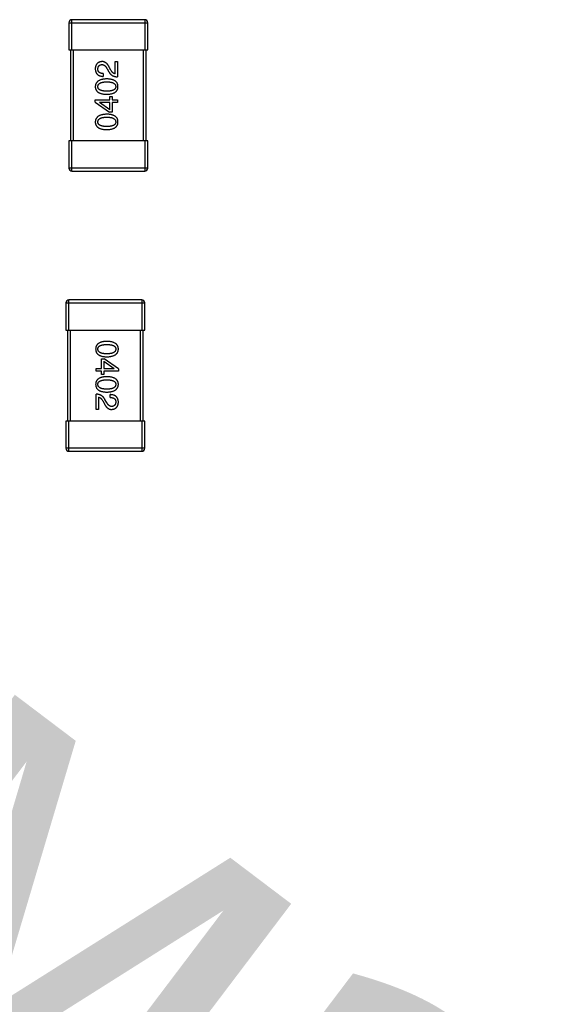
# Model space of a CAD drawing. Header units: millimetres. Extents: x 170 to 326, y 157 to 284.
# Tile 60 of 117: x 264.74 to 268.24, y 242.27 to 248.78. Entities that reach past the tile are written whole.
import ezdxf

# ---------------------------------------------------------------- set-up
doc = ezdxf.new("R2010")
doc.units = ezdxf.units.MM
doc.header["$LTSCALE"] = 30.734
doc.header["$PDMODE"] = 3
doc.header["$PDSIZE"] = 0.3125
doc.layers.get('0').update_dxf_attribs({"linetype": 'CONTINUOUS'})
doc.layers.get('Defpoints').update_dxf_attribs({"linetype": 'CONTINUOUS'})
doc.layers.add('dim', color=6, linetype='CONTINUOUS', lineweight=9)
doc.styles.add('Verdana', font='verdana.ttf', dxfattribs={"height": 2.5})
doc.dimstyles.new('aaaaaaaa 3.0', dxfattribs={"dimtxt": 2.5, "dimasz": 1.5, "dimexe": 1.25, "dimexo": 0.625, "dimtad": 1, "dimdec": 1, "dimzin": 9, "dimdsep": 46, "dimtxsty": 'Verdana', "dimcen": 0, "dimazin": 0, "dimtfac": 1, "dimtofl": 0, "dimtmove": 0, "dimatfit": 3, "dimfxl": 1, "dimlwd": 25, "dimlwe": 25, "dimarcsym": 0})

# ---------------------------------------------------------------- blocks, each defined once
blk = doc.blocks.new('*D22')
at = {"layer": 'Defpoints', "color": 0}
for p in [(274.7606, 232.134), (276.0365, 231.1686)]:
    blk.add_point(p, dxfattribs=at)
at = {"layer": 'dim', "color": 0, "lineweight": 25}
blk.add_line((258.9163, 244.1233), (273.5644, 233.0392), dxfattribs=at)
at = {"layer": 'dim', "color": 0}
blk.add_solid([(273.4136, 232.8398), (273.7153, 233.2385), (274.7606, 232.134)], dxfattribs=at)
at = {"layer": 'dim', "color": 0, "insert": (267.0097, 240.8408), "char_height": 2.5, "attachment_point": 5, "rotation": 322.88557, "style": 'Verdana'}
blk.add_mtext('4-M2{\\f宋体|b0|i0|c134|p2;螺柱}', dxfattribs=at)

msp = doc.modelspace()

# ---------------------------------------------------------------- linework, layer by layer
at = {"linetype": 'Continuous'}
for p, q in [((265.0651, 248.7565), (265.0651, 248.5765)), ((265.0651, 248.7565), (265.5851, 248.7565)), ((265.0851, 248.5765), (265.0851, 248.7765)), ((265.5651, 248.7765), (265.0851, 248.7765)), ((265.5651, 248.7765), (265.5651, 248.5765)), ((265.5851, 248.5765), (265.5851, 248.7565)), ((265.0651, 248.5765), (265.5851, 248.5765)), ((265.0751, 248.5765), (265.0751, 247.9765)), ((265.0951, 247.9765), (265.0951, 248.5765)), ((265.5551, 248.5765), (265.5551, 247.9765)), ((265.5751, 247.9765), (265.5751, 248.5765)), ((265.3692, 248.4193), (265.3692, 248.4996)), ((265.3692, 248.4996), (265.3864, 248.4996)), ((265.3864, 248.4996), (265.3864, 248.3988)), ((265.3167, 248.4529), (265.3282, 248.4332)), ((265.3413, 248.4439), (265.3323, 248.4594)), ((265.2921, 248.4209), (265.2921, 248.402)), ((265.2388, 248.232), (265.2388, 248.2476)), ((265.2388, 248.2476), (265.3347, 248.2476)), ((265.3347, 248.2476), (265.3347, 248.2697)), ((265.3347, 248.2697), (265.3503, 248.2697)), ((265.3503, 248.2697), (265.3503, 248.2476)), ((265.3503, 248.2476), (265.3864, 248.2476)), ((265.3864, 248.2476), (265.3864, 248.2296)), ((265.2388, 248.232), (265.3323, 248.1648)), ((265.2675, 248.2296), (265.2675, 248.2287)), ((265.3347, 248.2296), (265.2675, 248.2296)), ((265.3347, 248.182), (265.2675, 248.2287)), ((265.3347, 248.182), (265.3347, 248.2296)), ((265.3503, 248.2296), (265.3503, 248.1648)), ((265.3864, 248.2296), (265.3503, 248.2296)), ((265.3503, 248.1648), (265.3323, 248.1648)), ((265.0651, 247.9765), (265.0651, 247.7965)), ((265.5851, 247.9765), (265.0651, 247.9765)), ((265.0851, 247.7765), (265.0851, 247.9765)), ((265.5651, 247.9765), (265.5651, 247.7765)), ((265.5851, 247.7965), (265.5851, 247.9765)), ((265.5851, 247.7965), (265.0651, 247.7965)), ((265.0851, 247.7765), (265.5651, 247.7765)), ((265.0452, 246.9063), (265.0452, 246.7263)), ((265.0452, 246.9063), (265.5652, 246.9063)), ((265.0652, 246.7263), (265.0652, 246.9263)), ((265.5452, 246.9263), (265.0652, 246.9263)), ((265.5452, 246.9263), (265.5452, 246.7263)), ((265.5652, 246.7263), (265.5652, 246.9063)), ((265.0452, 246.7263), (265.5652, 246.7263)), ((265.0552, 246.7263), (265.0552, 246.1263)), ((265.0752, 246.1263), (265.0752, 246.7263)), ((265.5352, 246.7263), (265.5352, 246.1263)), ((265.5552, 246.1263), (265.5552, 246.7263)), ((265.28, 246.4732), (265.28, 246.538)), ((265.28, 246.538), (265.298, 246.538)), ((265.2956, 246.5207), (265.2956, 246.4732)), ((265.2956, 246.5207), (265.3628, 246.474)), ((265.3915, 246.4707), (265.298, 246.538)), ((265.2439, 246.4552), (265.2439, 246.4732)), ((265.2439, 246.4732), (265.28, 246.4732)), ((265.28, 246.4552), (265.2439, 246.4552)), ((265.28, 246.433), (265.28, 246.4552)), ((265.2956, 246.433), (265.28, 246.433)), ((265.2956, 246.4732), (265.3628, 246.4732)), ((265.2956, 246.4552), (265.2956, 246.433)), ((265.3915, 246.4552), (265.2956, 246.4552)), ((265.3628, 246.4732), (265.3628, 246.474)), ((265.3915, 246.4707), (265.3915, 246.4552)), ((265.2439, 246.2032), (265.2439, 246.304)), ((265.2611, 246.2835), (265.2611, 246.2032)), ((265.3382, 246.2819), (265.3382, 246.3007)), ((265.289, 246.2589), (265.298, 246.2433)), ((265.3136, 246.2499), (265.3021, 246.2696)), ((265.2611, 246.2032), (265.2439, 246.2032)), ((265.0452, 246.1263), (265.0452, 245.9463)), ((265.5652, 246.1263), (265.0452, 246.1263)), ((265.0652, 245.9263), (265.0652, 246.1263)), ((265.5452, 246.1263), (265.5452, 245.9263)), ((265.5652, 245.9463), (265.5652, 246.1263)), ((265.5652, 245.9463), (265.0452, 245.9463)), ((265.0652, 245.9263), (265.5452, 245.9263))]:
    msp.add_line(p, q, dxfattribs=at)
for centre, start, end in [((265.0851, 248.7565), 90, 180), ((265.5651, 248.7565), 0, 90), ((265.0851, 247.7965), 180, 270), ((265.5651, 247.7965), 270, 0), ((265.0652, 246.9063), 90, 180), ((265.5452, 246.9063), 0, 90), ((265.0652, 245.9463), 180, 270), ((265.5452, 245.9463), 270, 0)]:
    msp.add_arc(centre, 0.02, start, end, dxfattribs=at)
for points, knots in [([(265.2831, 248.4996), (265.2814, 248.4995), (265.2781, 248.4992), (265.2733, 248.4984), (265.2688, 248.4973), (265.2647, 248.4958), (265.2608, 248.494), (265.2572, 248.492), (265.254, 248.4895), (265.2511, 248.4867), (265.2485, 248.4836), (265.2461, 248.4802), (265.2441, 248.4764), (265.2424, 248.4724), (265.2411, 248.4679), (265.24, 248.4632), (265.2392, 248.4582), (265.239, 248.4547), (265.2388, 248.4529)], [0, 0, 0, 0, 0.070688, 0.137741, 0.201612, 0.262778, 0.321223, 0.378455, 0.434411, 0.490146, 0.546362, 0.603392, 0.662208, 0.723401, 0.787372, 0.85442, 0.925153, 1, 1, 1, 1]), ([(265.3323, 248.4594), (265.3315, 248.4611), (265.33, 248.4644), (265.3275, 248.4691), (265.3249, 248.4735), (265.3222, 248.4776), (265.3195, 248.4813), (265.3166, 248.4847), (265.3137, 248.4877), (265.3106, 248.4904), (265.3075, 248.4927), (265.3043, 248.4947), (265.301, 248.4964), (265.2976, 248.4978), (265.2941, 248.4987), (265.2905, 248.4994), (265.2868, 248.4997), (265.2843, 248.4996), (265.2831, 248.4996)], [0, 0, 0, 0, 0.082731, 0.161257, 0.236138, 0.307554, 0.375712, 0.440848, 0.502916, 0.562567, 0.619798, 0.675716, 0.73039, 0.78386, 0.837315, 0.890547, 0.944917, 1, 1, 1, 1]), ([(265.2388, 248.4529), (265.2389, 248.4508), (265.2391, 248.4469), (265.2399, 248.4412), (265.2411, 248.4359), (265.2427, 248.431), (265.2447, 248.4264), (265.247, 248.4223), (265.2497, 248.4185), (265.2529, 248.4151), (265.2565, 248.4121), (265.2604, 248.4095), (265.2648, 248.4073), (265.2695, 248.4054), (265.2746, 248.404), (265.2801, 248.4029), (265.286, 248.4023), (265.29, 248.4021), (265.2921, 248.402)], [0, 0, 0, 0, 0.07282, 0.141057, 0.2062, 0.267672, 0.326735, 0.383519, 0.439188, 0.494454, 0.549628, 0.605958, 0.66397, 0.72402, 0.787502, 0.854127, 0.925065, 1, 1, 1, 1]), ([(265.2561, 248.4504), (265.2561, 248.4515), (265.2562, 248.4537), (265.2566, 248.4569), (265.2572, 248.4599), (265.2579, 248.4627), (265.2589, 248.4652), (265.2601, 248.4676), (265.2614, 248.4698), (265.263, 248.4718), (265.2647, 248.4735), (265.2667, 248.4751), (265.2688, 248.4764), (265.2711, 248.4775), (265.2736, 248.4784), (265.2764, 248.4792), (265.2792, 248.4797), (265.2813, 248.4798), (265.2823, 248.4799)], [0, 0, 0, 0, 0.076112, 0.148436, 0.216883, 0.281466, 0.34298, 0.402356, 0.459881, 0.51546, 0.571111, 0.62658, 0.683162, 0.741007, 0.801404, 0.863825, 0.930544, 1, 1, 1, 1]), ([(265.2921, 248.4209), (265.2907, 248.421), (265.2878, 248.4211), (265.2837, 248.4215), (265.2799, 248.4221), (265.2764, 248.423), (265.2731, 248.4241), (265.2702, 248.4253), (265.2675, 248.4269), (265.2651, 248.4286), (265.2629, 248.4306), (265.2611, 248.4328), (265.2595, 248.4352), (265.2582, 248.4378), (265.2573, 248.4407), (265.2566, 248.4437), (265.2561, 248.447), (265.2561, 248.4492), (265.2561, 248.4504)], [0, 0, 0, 0, 0.082594, 0.15978, 0.232961, 0.301462, 0.365595, 0.426678, 0.484662, 0.540809, 0.595146, 0.648401, 0.702272, 0.757102, 0.813447, 0.872233, 0.934055, 1, 1, 1, 1]), ([(265.2823, 248.4799), (265.2831, 248.48), (265.2847, 248.4801), (265.2871, 248.4799), (265.2895, 248.4795), (265.2918, 248.4789), (265.2941, 248.478), (265.2964, 248.4769), (265.2986, 248.4756), (265.3008, 248.474), (265.3029, 248.4722), (265.305, 248.4701), (265.307, 248.4678), (265.3091, 248.4653), (265.311, 248.4625), (265.313, 248.4595), (265.3149, 248.4563), (265.3161, 248.454), (265.3167, 248.4529)], [0, 0, 0, 0, 0.052237, 0.103888, 0.155485, 0.207395, 0.259864, 0.31356, 0.369176, 0.4266, 0.486836, 0.550048, 0.61567, 0.685271, 0.75824, 0.834614, 0.915635, 1, 1, 1, 1]), ([(265.3282, 248.4332), (265.3289, 248.4318), (265.3304, 248.4291), (265.333, 248.4253), (265.3357, 248.4217), (265.3385, 248.4184), (265.3416, 248.4154), (265.3448, 248.4126), (265.3482, 248.41), (265.3517, 248.4077), (265.3555, 248.4057), (265.3594, 248.4039), (265.3634, 248.4024), (265.3677, 248.4012), (265.3721, 248.4002), (265.3767, 248.3995), (265.3815, 248.399), (265.3847, 248.3988), (265.3864, 248.3988)], [0, 0, 0, 0, 0.065828, 0.130094, 0.192451, 0.254037, 0.313974, 0.373757, 0.433048, 0.492243, 0.551902, 0.611758, 0.672678, 0.734814, 0.798569, 0.863693, 0.930488, 1, 1, 1, 1]), ([(265.3692, 248.4193), (265.3679, 248.4195), (265.3652, 248.42), (265.3615, 248.4217), (265.3578, 248.4238), (265.3543, 248.4267), (265.3508, 248.4301), (265.3475, 248.4341), (265.3443, 248.4387), (265.3423, 248.4421), (265.3413, 248.4439)], [0, 0, 0, 0, 0.103034, 0.208166, 0.318255, 0.434664, 0.559728, 0.695394, 0.841708, 1, 1, 1, 1]), ([(265.3151, 248.3855), (265.312, 248.3853), (265.3062, 248.3851), (265.2977, 248.3842), (265.2898, 248.383), (265.2825, 248.3815), (265.2757, 248.3796), (265.2695, 248.3773), (265.2638, 248.3747), (265.2587, 248.3717), (265.2542, 248.3683), (265.2503, 248.3646), (265.2469, 248.3605), (265.2441, 248.356), (265.2419, 248.3512), (265.2403, 248.346), (265.2392, 248.3404), (265.239, 248.3366), (265.2388, 248.3347)], [0, 0, 0, 0, 0.088475, 0.171606, 0.249595, 0.322626, 0.391327, 0.455765, 0.516374, 0.573675, 0.628522, 0.681161, 0.732559, 0.783563, 0.83504, 0.887639, 0.942585, 1, 1, 1, 1]), ([(265.2561, 248.3347), (265.2561, 248.3359), (265.2562, 248.3384), (265.2569, 248.3419), (265.258, 248.3453), (265.2597, 248.3484), (265.2618, 248.3512), (265.2643, 248.3537), (265.2674, 248.356), (265.2708, 248.3581), (265.2748, 248.36), (265.2792, 248.3615), (265.2841, 248.3628), (265.2894, 248.3639), (265.2951, 248.3648), (265.3014, 248.3654), (265.3081, 248.3657), (265.3127, 248.3658), (265.3151, 248.3658)], [0, 0, 0, 0, 0.050604, 0.098688, 0.145699, 0.191791, 0.238625, 0.286717, 0.337546, 0.391814, 0.449755, 0.512106, 0.579685, 0.652048, 0.730262, 0.814146, 0.904281, 1, 1, 1, 1]), ([(265.3888, 248.3347), (265.3887, 248.3366), (265.3886, 248.3405), (265.3876, 248.3462), (265.3861, 248.3514), (265.384, 248.3563), (265.3814, 248.3608), (265.3782, 248.365), (265.3743, 248.3687), (265.37, 248.3721), (265.365, 248.3751), (265.3596, 248.3777), (265.3535, 248.3799), (265.3469, 248.3818), (265.3398, 248.3833), (265.332, 248.3844), (265.3237, 248.3852), (265.318, 248.3854), (265.3151, 248.3855)], [0, 0, 0, 0, 0.059134, 0.115603, 0.169236, 0.221572, 0.273254, 0.32474, 0.377319, 0.431815, 0.488555, 0.548609, 0.612242, 0.680182, 0.75251, 0.829782, 0.91231, 1, 1, 1, 1]), ([(265.3151, 248.3658), (265.3174, 248.3658), (265.322, 248.3657), (265.3286, 248.3654), (265.3347, 248.3648), (265.3405, 248.3639), (265.3457, 248.3629), (265.3506, 248.3615), (265.3549, 248.36), (265.3589, 248.3581), (265.3624, 248.3561), (265.3654, 248.3537), (265.368, 248.3512), (265.3701, 248.3483), (265.3718, 248.3453), (265.3731, 248.3419), (265.3738, 248.3384), (265.374, 248.3359), (265.3741, 248.3347)], [0, 0, 0, 0, 0.094834, 0.184067, 0.267029, 0.344713, 0.417334, 0.484367, 0.546941, 0.604717, 0.65953, 0.710539, 0.759381, 0.806382, 0.853027, 0.900623, 0.949121, 1, 1, 1, 1]), ([(265.2388, 248.3347), (265.2389, 248.3327), (265.2391, 248.3288), (265.2401, 248.3231), (265.2417, 248.3179), (265.2438, 248.313), (265.2465, 248.3085), (265.2499, 248.3043), (265.2538, 248.3006), (265.2583, 248.2972), (265.2634, 248.2942), (265.2691, 248.2916), (265.2753, 248.2894), (265.2822, 248.2875), (265.2896, 248.286), (265.2975, 248.2849), (265.3061, 248.2841), (265.312, 248.2839), (265.3151, 248.2838)], [0, 0, 0, 0, 0.057911, 0.113262, 0.165956, 0.217443, 0.268511, 0.319665, 0.372, 0.426129, 0.483365, 0.543779, 0.607756, 0.676562, 0.749704, 0.827713, 0.911177, 1, 1, 1, 1]), ([(265.3151, 248.3043), (265.3127, 248.3043), (265.3081, 248.3044), (265.3014, 248.3048), (265.2951, 248.3053), (265.2894, 248.3061), (265.2841, 248.3072), (265.2792, 248.3085), (265.2748, 248.31), (265.2709, 248.3118), (265.2674, 248.3138), (265.2643, 248.3161), (265.2618, 248.3186), (265.2597, 248.3213), (265.258, 248.3243), (265.2569, 248.3276), (265.2562, 248.331), (265.2561, 248.3334), (265.2561, 248.3347)], [0, 0, 0, 0, 0.096452, 0.187278, 0.271765, 0.350519, 0.423437, 0.491321, 0.554011, 0.612224, 0.666281, 0.717003, 0.764884, 0.811423, 0.856783, 0.902993, 0.950236, 1, 1, 1, 1]), ([(265.3741, 248.3347), (265.374, 248.3334), (265.3739, 248.331), (265.3733, 248.3276), (265.3721, 248.3243), (265.3704, 248.3213), (265.3684, 248.3186), (265.3658, 248.3161), (265.3628, 248.3138), (265.3593, 248.3118), (265.3553, 248.31), (265.3509, 248.3085), (265.3461, 248.3072), (265.3408, 248.3061), (265.335, 248.3053), (265.3288, 248.3048), (265.3221, 248.3044), (265.3174, 248.3043), (265.3151, 248.3043)], [0, 0, 0, 0, 0.049766, 0.097012, 0.143225, 0.188786, 0.235079, 0.282962, 0.333687, 0.387747, 0.445963, 0.508657, 0.576545, 0.649868, 0.72822, 0.812712, 0.903543, 1, 1, 1, 1]), ([(265.3151, 248.2838), (265.318, 248.2839), (265.3237, 248.2841), (265.332, 248.2849), (265.3398, 248.286), (265.3469, 248.2875), (265.3535, 248.2894), (265.3596, 248.2916), (265.3651, 248.2942), (265.37, 248.2973), (265.3744, 248.3006), (265.3781, 248.3043), (265.3814, 248.3085), (265.384, 248.313), (265.3861, 248.3179), (265.3876, 248.3232), (265.3886, 248.3288), (265.3887, 248.3327), (265.3888, 248.3347)], [0, 0, 0, 0, 0.087693, 0.170223, 0.247496, 0.319826, 0.387768, 0.451403, 0.511459, 0.568358, 0.622671, 0.675251, 0.726739, 0.778422, 0.830759, 0.884394, 0.940865, 1, 1, 1, 1]), ([(265.3151, 248.1523), (265.312, 248.1522), (265.3062, 248.1519), (265.2977, 248.1511), (265.2898, 248.1499), (265.2825, 248.1483), (265.2757, 248.1464), (265.2695, 248.1442), (265.2638, 248.1415), (265.2587, 248.1385), (265.2542, 248.1351), (265.2503, 248.1314), (265.2469, 248.1273), (265.2441, 248.1229), (265.2419, 248.118), (265.2403, 248.1128), (265.2392, 248.1073), (265.239, 248.1035), (265.2388, 248.1015)], [0, 0, 0, 0, 0.088475, 0.171606, 0.249595, 0.322626, 0.391327, 0.455765, 0.516374, 0.573675, 0.628522, 0.681161, 0.732559, 0.783563, 0.83504, 0.887639, 0.942585, 1, 1, 1, 1]), ([(265.2561, 248.1015), (265.2561, 248.1028), (265.2562, 248.1052), (265.2569, 248.1088), (265.258, 248.1121), (265.2597, 248.1152), (265.2618, 248.118), (265.2643, 248.1206), (265.2674, 248.1229), (265.2708, 248.125), (265.2748, 248.1268), (265.2792, 248.1284), (265.2841, 248.1297), (265.2894, 248.1308), (265.2951, 248.1316), (265.3014, 248.1322), (265.3081, 248.1326), (265.3127, 248.1326), (265.3151, 248.1327)], [0, 0, 0, 0, 0.050604, 0.098688, 0.145699, 0.191791, 0.238625, 0.286717, 0.337546, 0.391814, 0.449755, 0.512106, 0.579685, 0.652048, 0.730262, 0.814146, 0.904281, 1, 1, 1, 1]), ([(265.3888, 248.1015), (265.3887, 248.1035), (265.3886, 248.1074), (265.3876, 248.113), (265.3861, 248.1183), (265.384, 248.1232), (265.3814, 248.1277), (265.3782, 248.1318), (265.3743, 248.1356), (265.37, 248.1389), (265.365, 248.1419), (265.3596, 248.1445), (265.3535, 248.1468), (265.3469, 248.1486), (265.3398, 248.1502), (265.332, 248.1513), (265.3237, 248.152), (265.318, 248.1522), (265.3151, 248.1523)], [0, 0, 0, 0, 0.059134, 0.115603, 0.169236, 0.221572, 0.273254, 0.32474, 0.377319, 0.431815, 0.488555, 0.548609, 0.612242, 0.680182, 0.75251, 0.829782, 0.91231, 1, 1, 1, 1]), ([(265.3151, 248.1327), (265.3174, 248.1326), (265.322, 248.1326), (265.3286, 248.1322), (265.3347, 248.1316), (265.3405, 248.1308), (265.3457, 248.1297), (265.3506, 248.1284), (265.3549, 248.1268), (265.3589, 248.125), (265.3624, 248.1229), (265.3654, 248.1206), (265.368, 248.118), (265.3701, 248.1152), (265.3718, 248.1121), (265.3731, 248.1088), (265.3738, 248.1052), (265.374, 248.1028), (265.3741, 248.1015)], [0, 0, 0, 0, 0.094834, 0.184067, 0.267029, 0.344713, 0.417334, 0.484367, 0.546941, 0.604717, 0.65953, 0.710539, 0.759381, 0.806382, 0.853027, 0.900623, 0.949121, 1, 1, 1, 1]), ([(265.2388, 248.1015), (265.2389, 248.0995), (265.2391, 248.0956), (265.2401, 248.09), (265.2417, 248.0848), (265.2438, 248.0798), (265.2465, 248.0753), (265.2499, 248.0712), (265.2538, 248.0674), (265.2583, 248.0641), (265.2634, 248.0611), (265.2691, 248.0585), (265.2753, 248.0562), (265.2822, 248.0544), (265.2896, 248.0528), (265.2975, 248.0518), (265.3061, 248.051), (265.312, 248.0508), (265.3151, 248.0507)], [0, 0, 0, 0, 0.057911, 0.113262, 0.165956, 0.217443, 0.268511, 0.319665, 0.372, 0.426129, 0.483365, 0.543779, 0.607756, 0.676562, 0.749704, 0.827713, 0.911177, 1, 1, 1, 1]), ([(265.3151, 248.0712), (265.3127, 248.0712), (265.3081, 248.0712), (265.3014, 248.0716), (265.2951, 248.0722), (265.2894, 248.073), (265.2841, 248.0741), (265.2792, 248.0753), (265.2748, 248.0769), (265.2709, 248.0787), (265.2674, 248.0807), (265.2643, 248.0829), (265.2618, 248.0854), (265.2597, 248.0882), (265.258, 248.0912), (265.2569, 248.0944), (265.2562, 248.0979), (265.2561, 248.1003), (265.2561, 248.1015)], [0, 0, 0, 0, 0.096452, 0.187278, 0.271765, 0.350519, 0.423437, 0.491321, 0.554011, 0.612224, 0.666281, 0.717003, 0.764884, 0.811423, 0.856783, 0.902993, 0.950236, 1, 1, 1, 1]), ([(265.3151, 248.0507), (265.318, 248.0508), (265.3237, 248.051), (265.332, 248.0518), (265.3398, 248.0528), (265.3469, 248.0544), (265.3535, 248.0562), (265.3596, 248.0585), (265.3651, 248.0611), (265.37, 248.0641), (265.3744, 248.0674), (265.3781, 248.0712), (265.3814, 248.0753), (265.384, 248.0799), (265.3861, 248.0848), (265.3876, 248.09), (265.3886, 248.0956), (265.3887, 248.0995), (265.3888, 248.1015)], [0, 0, 0, 0, 0.087693, 0.170223, 0.247496, 0.319826, 0.387768, 0.451403, 0.511459, 0.568358, 0.622671, 0.675251, 0.726739, 0.778422, 0.830759, 0.884394, 0.940865, 1, 1, 1, 1]), ([(265.3741, 248.1015), (265.374, 248.1003), (265.3739, 248.0979), (265.3733, 248.0944), (265.3721, 248.0912), (265.3704, 248.0882), (265.3684, 248.0854), (265.3658, 248.0829), (265.3628, 248.0807), (265.3593, 248.0787), (265.3553, 248.0769), (265.3509, 248.0753), (265.3461, 248.0741), (265.3408, 248.073), (265.335, 248.0722), (265.3288, 248.0716), (265.3221, 248.0712), (265.3174, 248.0712), (265.3151, 248.0712)], [0, 0, 0, 0, 0.049766, 0.097012, 0.143225, 0.188786, 0.235079, 0.282962, 0.333687, 0.387747, 0.445963, 0.508657, 0.576545, 0.649868, 0.72822, 0.812712, 0.903543, 1, 1, 1, 1]), ([(265.3152, 246.6521), (265.3123, 246.652), (265.3066, 246.6518), (265.2983, 246.651), (265.2905, 246.6499), (265.2834, 246.6484), (265.2768, 246.6465), (265.2707, 246.6443), (265.2652, 246.6417), (265.2603, 246.6387), (265.2559, 246.6353), (265.2521, 246.6316), (265.2489, 246.6274), (265.2463, 246.6229), (265.2442, 246.618), (265.2427, 246.6128), (265.2417, 246.6071), (265.2415, 246.6032), (265.2415, 246.6013)], [0, 0, 0, 0, 0.087693, 0.170223, 0.247496, 0.319826, 0.387768, 0.451403, 0.511459, 0.568358, 0.622671, 0.675251, 0.726739, 0.778422, 0.830759, 0.884394, 0.940865, 1, 1, 1, 1]), ([(265.2562, 246.6013), (265.2563, 246.6025), (265.2564, 246.6049), (265.257, 246.6084), (265.2582, 246.6116), (265.2599, 246.6146), (265.2619, 246.6173), (265.2645, 246.6199), (265.2675, 246.6221), (265.271, 246.6241), (265.275, 246.6259), (265.2794, 246.6274), (265.2842, 246.6287), (265.2895, 246.6298), (265.2953, 246.6306), (265.3015, 246.6311), (265.3082, 246.6315), (265.3128, 246.6316), (265.3152, 246.6316)], [0, 0, 0, 0, 0.049766, 0.097012, 0.143225, 0.188786, 0.235079, 0.282962, 0.333687, 0.387747, 0.445963, 0.508657, 0.576545, 0.649868, 0.72822, 0.812712, 0.903543, 1, 1, 1, 1]), ([(265.3915, 246.6013), (265.3914, 246.6032), (265.3912, 246.6071), (265.3902, 246.6128), (265.3886, 246.618), (265.3865, 246.6229), (265.3837, 246.6274), (265.3804, 246.6316), (265.3765, 246.6353), (265.372, 246.6387), (265.3669, 246.6417), (265.3612, 246.6443), (265.355, 246.6465), (265.3481, 246.6484), (265.3407, 246.6499), (265.3327, 246.651), (265.3242, 246.6518), (265.3183, 246.652), (265.3152, 246.6521)], [0, 0, 0, 0, 0.057911, 0.113262, 0.165956, 0.217443, 0.268511, 0.319665, 0.372, 0.426129, 0.483365, 0.543779, 0.607756, 0.676562, 0.749704, 0.827713, 0.911177, 1, 1, 1, 1]), ([(265.3152, 246.6316), (265.3176, 246.6316), (265.3222, 246.6315), (265.3289, 246.6311), (265.3352, 246.6306), (265.3409, 246.6298), (265.3462, 246.6287), (265.3511, 246.6274), (265.3555, 246.6259), (265.3594, 246.6241), (265.3629, 246.6221), (265.366, 246.6199), (265.3685, 246.6173), (265.3706, 246.6146), (265.3723, 246.6116), (265.3734, 246.6084), (265.3741, 246.6049), (265.3742, 246.6025), (265.3742, 246.6013)], [0, 0, 0, 0, 0.096452, 0.187278, 0.271765, 0.350519, 0.423437, 0.491321, 0.554011, 0.612224, 0.666281, 0.717003, 0.764884, 0.811423, 0.856783, 0.902993, 0.950236, 1, 1, 1, 1]), ([(265.2415, 246.6013), (265.2415, 246.5993), (265.2417, 246.5954), (265.2427, 246.5898), (265.2442, 246.5845), (265.2463, 246.5796), (265.2489, 246.5751), (265.2521, 246.5709), (265.2559, 246.5672), (265.2603, 246.5638), (265.2652, 246.5608), (265.2707, 246.5582), (265.2768, 246.556), (265.2834, 246.5541), (265.2905, 246.5526), (265.2983, 246.5515), (265.3066, 246.5507), (265.3123, 246.5505), (265.3152, 246.5504)], [0, 0, 0, 0, 0.059134, 0.115603, 0.169236, 0.221572, 0.273254, 0.32474, 0.377319, 0.431815, 0.488555, 0.548609, 0.612242, 0.680182, 0.75251, 0.829782, 0.91231, 1, 1, 1, 1]), ([(265.3152, 246.5701), (265.3129, 246.5701), (265.3083, 246.5702), (265.3017, 246.5705), (265.2956, 246.5711), (265.2898, 246.572), (265.2846, 246.5731), (265.2797, 246.5744), (265.2754, 246.5759), (265.2714, 246.5778), (265.2679, 246.5799), (265.2649, 246.5822), (265.2623, 246.5847), (265.2602, 246.5876), (265.2585, 246.5906), (265.2572, 246.594), (265.2564, 246.5975), (265.2563, 246.6), (265.2562, 246.6013)], [0, 0, 0, 0, 0.094834, 0.184067, 0.267029, 0.344713, 0.417334, 0.484367, 0.546941, 0.604717, 0.65953, 0.710539, 0.759381, 0.806382, 0.853027, 0.900623, 0.949121, 1, 1, 1, 1]), ([(265.3152, 246.5504), (265.3182, 246.5506), (265.3241, 246.5508), (265.3326, 246.5517), (265.3405, 246.5529), (265.3478, 246.5544), (265.3546, 246.5563), (265.3608, 246.5586), (265.3665, 246.5612), (265.3716, 246.5642), (265.3761, 246.5676), (265.38, 246.5713), (265.3834, 246.5754), (265.3862, 246.5799), (265.3884, 246.5847), (265.39, 246.5899), (265.3911, 246.5955), (265.3913, 246.5993), (265.3915, 246.6013)], [0, 0, 0, 0, 0.088475, 0.171606, 0.249595, 0.322626, 0.391327, 0.455765, 0.516374, 0.573675, 0.628522, 0.681161, 0.732559, 0.783563, 0.83504, 0.887639, 0.942585, 1, 1, 1, 1]), ([(265.3742, 246.6013), (265.3742, 246.6), (265.3741, 246.5975), (265.3734, 246.594), (265.3723, 246.5906), (265.3706, 246.5876), (265.3685, 246.5848), (265.366, 246.5822), (265.3629, 246.5799), (265.3594, 246.5778), (265.3555, 246.576), (265.3511, 246.5744), (265.3462, 246.5731), (265.3409, 246.572), (265.3352, 246.5711), (265.3289, 246.5705), (265.3222, 246.5702), (265.3176, 246.5701), (265.3152, 246.5701)], [0, 0, 0, 0, 0.050604, 0.098688, 0.145699, 0.191791, 0.238625, 0.286717, 0.337546, 0.391814, 0.449755, 0.512106, 0.579685, 0.652048, 0.730262, 0.814146, 0.904281, 1, 1, 1, 1]), ([(265.3152, 246.4189), (265.3123, 246.4188), (265.3066, 246.4186), (265.2983, 246.4179), (265.2905, 246.4168), (265.2834, 246.4152), (265.2768, 246.4134), (265.2707, 246.4111), (265.2652, 246.4085), (265.2603, 246.4055), (265.2559, 246.4022), (265.2521, 246.3984), (265.2489, 246.3943), (265.2463, 246.3897), (265.2442, 246.3849), (265.2427, 246.3796), (265.2417, 246.374), (265.2415, 246.3701), (265.2415, 246.3681)], [0, 0, 0, 0, 0.087693, 0.170223, 0.247496, 0.319826, 0.387768, 0.451403, 0.511459, 0.568358, 0.622671, 0.675251, 0.726739, 0.778422, 0.830759, 0.884394, 0.940865, 1, 1, 1, 1]), ([(265.3915, 246.3681), (265.3914, 246.3701), (265.3912, 246.374), (265.3902, 246.3796), (265.3886, 246.3849), (265.3865, 246.3898), (265.3837, 246.3943), (265.3804, 246.3984), (265.3765, 246.4022), (265.372, 246.4055), (265.3669, 246.4085), (265.3612, 246.4111), (265.355, 246.4134), (265.3481, 246.4152), (265.3407, 246.4168), (265.3327, 246.4179), (265.3242, 246.4186), (265.3183, 246.4188), (265.3152, 246.4189)], [0, 0, 0, 0, 0.057911, 0.113262, 0.165956, 0.217443, 0.268511, 0.319665, 0.372, 0.426129, 0.483365, 0.543779, 0.607756, 0.676562, 0.749704, 0.827713, 0.911177, 1, 1, 1, 1]), ([(265.2415, 246.3681), (265.2415, 246.3661), (265.2417, 246.3622), (265.2427, 246.3566), (265.2442, 246.3514), (265.2463, 246.3465), (265.2489, 246.3419), (265.2521, 246.3378), (265.2559, 246.334), (265.2603, 246.3307), (265.2652, 246.3277), (265.2707, 246.3251), (265.2768, 246.3228), (265.2834, 246.321), (265.2905, 246.3194), (265.2983, 246.3184), (265.3066, 246.3176), (265.3123, 246.3174), (265.3152, 246.3173)], [0, 0, 0, 0, 0.059134, 0.115603, 0.169236, 0.221572, 0.273254, 0.32474, 0.377319, 0.431815, 0.488555, 0.548609, 0.612242, 0.680182, 0.75251, 0.829782, 0.91231, 1, 1, 1, 1]), ([(265.2562, 246.3681), (265.2563, 246.3693), (265.2564, 246.3717), (265.257, 246.3752), (265.2582, 246.3785), (265.2599, 246.3814), (265.2619, 246.3842), (265.2645, 246.3867), (265.2675, 246.3889), (265.271, 246.3909), (265.275, 246.3927), (265.2794, 246.3943), (265.2842, 246.3955), (265.2895, 246.3966), (265.2953, 246.3974), (265.3015, 246.398), (265.3082, 246.3984), (265.3128, 246.3984), (265.3152, 246.3984)], [0, 0, 0, 0, 0.049766, 0.097012, 0.143225, 0.188786, 0.235079, 0.282962, 0.333687, 0.387747, 0.445963, 0.508657, 0.576545, 0.649868, 0.72822, 0.812712, 0.903543, 1, 1, 1, 1]), ([(265.3152, 246.337), (265.3129, 246.337), (265.3083, 246.337), (265.3017, 246.3374), (265.2956, 246.338), (265.2898, 246.3388), (265.2846, 246.3399), (265.2797, 246.3412), (265.2754, 246.3428), (265.2714, 246.3446), (265.2679, 246.3467), (265.2649, 246.349), (265.2623, 246.3516), (265.2602, 246.3544), (265.2585, 246.3575), (265.2572, 246.3608), (265.2564, 246.3644), (265.2563, 246.3668), (265.2562, 246.3681)], [0, 0, 0, 0, 0.094834, 0.184067, 0.267029, 0.344713, 0.417334, 0.484367, 0.546941, 0.604717, 0.65953, 0.710539, 0.759381, 0.806382, 0.853027, 0.900623, 0.949121, 1, 1, 1, 1]), ([(265.3152, 246.3984), (265.3176, 246.3984), (265.3222, 246.3984), (265.3289, 246.398), (265.3352, 246.3974), (265.3409, 246.3966), (265.3462, 246.3955), (265.3511, 246.3943), (265.3555, 246.3927), (265.3594, 246.3909), (265.3629, 246.3889), (265.366, 246.3867), (265.3685, 246.3842), (265.3706, 246.3814), (265.3723, 246.3784), (265.3734, 246.3752), (265.3741, 246.3717), (265.3742, 246.3693), (265.3742, 246.3681)], [0, 0, 0, 0, 0.096452, 0.187278, 0.271765, 0.350519, 0.423437, 0.491321, 0.554011, 0.612224, 0.666281, 0.717003, 0.764884, 0.811423, 0.856783, 0.902993, 0.950236, 1, 1, 1, 1]), ([(265.3742, 246.3681), (265.3742, 246.3668), (265.3741, 246.3644), (265.3734, 246.3608), (265.3723, 246.3575), (265.3706, 246.3544), (265.3685, 246.3516), (265.366, 246.349), (265.3629, 246.3467), (265.3594, 246.3446), (265.3555, 246.3428), (265.3511, 246.3412), (265.3462, 246.3399), (265.3409, 246.3388), (265.3352, 246.338), (265.3289, 246.3374), (265.3222, 246.337), (265.3176, 246.337), (265.3152, 246.337)], [0, 0, 0, 0, 0.050604, 0.098688, 0.145699, 0.191791, 0.238625, 0.286717, 0.337546, 0.391814, 0.449755, 0.512106, 0.579685, 0.652048, 0.730262, 0.814146, 0.904281, 1, 1, 1, 1]), ([(265.3152, 246.3173), (265.3182, 246.3174), (265.3241, 246.3177), (265.3326, 246.3185), (265.3405, 246.3197), (265.3478, 246.3213), (265.3546, 246.3232), (265.3608, 246.3254), (265.3665, 246.3281), (265.3716, 246.3311), (265.3761, 246.3345), (265.38, 246.3382), (265.3834, 246.3423), (265.3862, 246.3467), (265.3884, 246.3516), (265.39, 246.3568), (265.3911, 246.3623), (265.3913, 246.3661), (265.3915, 246.3681)], [0, 0, 0, 0, 0.088475, 0.171606, 0.249595, 0.322626, 0.391327, 0.455765, 0.516374, 0.573675, 0.628522, 0.681161, 0.732559, 0.783563, 0.83504, 0.887639, 0.942585, 1, 1, 1, 1]), ([(265.3021, 246.2696), (265.3014, 246.2709), (265.2998, 246.2736), (265.2973, 246.2774), (265.2946, 246.281), (265.2918, 246.2843), (265.2887, 246.2874), (265.2855, 246.2902), (265.2821, 246.2927), (265.2786, 246.295), (265.2748, 246.2971), (265.2709, 246.2988), (265.2669, 246.3003), (265.2626, 246.3016), (265.2582, 246.3026), (265.2536, 246.3033), (265.2488, 246.3038), (265.2456, 246.3039), (265.2439, 246.304)], [0, 0, 0, 0, 0.065828, 0.130094, 0.192451, 0.254037, 0.313974, 0.373757, 0.433048, 0.492243, 0.551902, 0.611758, 0.672678, 0.734814, 0.798569, 0.863693, 0.930488, 1, 1, 1, 1]), ([(265.2611, 246.2835), (265.2624, 246.2832), (265.2651, 246.2827), (265.2688, 246.2811), (265.2725, 246.2789), (265.276, 246.2761), (265.2795, 246.2727), (265.2828, 246.2687), (265.286, 246.264), (265.288, 246.2607), (265.289, 246.2589)], [0, 0, 0, 0, 0.103034, 0.208166, 0.318255, 0.434664, 0.559728, 0.695394, 0.841708, 1, 1, 1, 1]), ([(265.3915, 246.2499), (265.3914, 246.2519), (265.3912, 246.2558), (265.3904, 246.2615), (265.3892, 246.2668), (265.3876, 246.2718), (265.3856, 246.2763), (265.3833, 246.2805), (265.3806, 246.2843), (265.3774, 246.2877), (265.3738, 246.2907), (265.3699, 246.2933), (265.3655, 246.2955), (265.3608, 246.2973), (265.3557, 246.2988), (265.3502, 246.2998), (265.3443, 246.3005), (265.3403, 246.3006), (265.3382, 246.3007)], [0, 0, 0, 0, 0.07282, 0.141057, 0.2062, 0.267672, 0.326735, 0.383519, 0.439188, 0.494454, 0.549628, 0.605958, 0.66397, 0.72402, 0.787502, 0.854127, 0.925065, 1, 1, 1, 1]), ([(265.298, 246.2433), (265.2988, 246.2416), (265.3003, 246.2383), (265.3028, 246.2336), (265.3054, 246.2292), (265.3081, 246.2252), (265.3108, 246.2215), (265.3137, 246.2181), (265.3166, 246.2151), (265.3197, 246.2124), (265.3228, 246.21), (265.326, 246.208), (265.3293, 246.2063), (265.3327, 246.205), (265.3362, 246.204), (265.3398, 246.2034), (265.3435, 246.2031), (265.346, 246.2031), (265.3472, 246.2032)], [0, 0, 0, 0, 0.082731, 0.161257, 0.236138, 0.307554, 0.375712, 0.440848, 0.502916, 0.562567, 0.619798, 0.675716, 0.73039, 0.78386, 0.837315, 0.890547, 0.944917, 1, 1, 1, 1]), ([(265.348, 246.2228), (265.3472, 246.2228), (265.3456, 246.2227), (265.3432, 246.2229), (265.3408, 246.2233), (265.3385, 246.2239), (265.3362, 246.2248), (265.3339, 246.2259), (265.3317, 246.2272), (265.3295, 246.2288), (265.3274, 246.2306), (265.3253, 246.2327), (265.3232, 246.235), (265.3212, 246.2375), (265.3193, 246.2402), (265.3173, 246.2432), (265.3154, 246.2465), (265.3142, 246.2487), (265.3136, 246.2499)], [0, 0, 0, 0, 0.052237, 0.103888, 0.155485, 0.207395, 0.259864, 0.31356, 0.369176, 0.4266, 0.486836, 0.550048, 0.61567, 0.685271, 0.75824, 0.834614, 0.915635, 1, 1, 1, 1]), ([(265.3382, 246.2819), (265.3396, 246.2818), (265.3425, 246.2817), (265.3466, 246.2813), (265.3504, 246.2806), (265.3539, 246.2798), (265.3571, 246.2787), (265.3601, 246.2774), (265.3628, 246.2759), (265.3652, 246.2741), (265.3674, 246.2722), (265.3692, 246.27), (265.3708, 246.2676), (265.3721, 246.2649), (265.373, 246.2621), (265.3737, 246.259), (265.3742, 246.2558), (265.3742, 246.2535), (265.3742, 246.2523)], [0, 0, 0, 0, 0.082594, 0.15978, 0.232961, 0.301462, 0.365595, 0.426678, 0.484662, 0.540809, 0.595146, 0.648401, 0.702272, 0.757102, 0.813447, 0.872233, 0.934055, 1, 1, 1, 1]), ([(265.3472, 246.2032), (265.3489, 246.2033), (265.3522, 246.2036), (265.357, 246.2044), (265.3615, 246.2055), (265.3656, 246.2069), (265.3695, 246.2087), (265.373, 246.2108), (265.3763, 246.2132), (265.3792, 246.216), (265.3818, 246.2191), (265.3842, 246.2226), (265.3862, 246.2263), (265.3879, 246.2304), (265.3892, 246.2348), (265.3903, 246.2395), (265.3911, 246.2446), (265.3913, 246.2481), (265.3915, 246.2499)], [0, 0, 0, 0, 0.070688, 0.137741, 0.201612, 0.262778, 0.321223, 0.378455, 0.434411, 0.490146, 0.546362, 0.603392, 0.662208, 0.723401, 0.787372, 0.85442, 0.925153, 1, 1, 1, 1]), ([(265.3742, 246.2523), (265.3742, 246.2512), (265.3741, 246.249), (265.3737, 246.2458), (265.3731, 246.2429), (265.3724, 246.2401), (265.3714, 246.2375), (265.3702, 246.2351), (265.3689, 246.233), (265.3673, 246.231), (265.3656, 246.2293), (265.3636, 246.2277), (265.3615, 246.2264), (265.3592, 246.2252), (265.3566, 246.2243), (265.3539, 246.2236), (265.351, 246.2231), (265.349, 246.2229), (265.348, 246.2228)], [0, 0, 0, 0, 0.076112, 0.148436, 0.216883, 0.281466, 0.34298, 0.402356, 0.459881, 0.51546, 0.571111, 0.62658, 0.683162, 0.741007, 0.801404, 0.863825, 0.930544, 1, 1, 1, 1])]:
    msp.add_open_spline(points, degree=3, knots=knots, dxfattribs=at)

# ---------------------------------------------------------------- dimensions: what is measured, and where the dimension line sits
at = {"layer": 'dim'}
dim = msp.add_diameter_dim_2p(p1=(276.0365, 231.1686), p2=(274.7606, 232.134), text='4-M2{\\f宋体|b0|i0|c134|p2;螺柱}', dimstyle='aaaaaaaa 3.0', override={"dimtxsty": 'Verdana'}, dxfattribs=at)
dim.commit()
dim.dimension.update_dxf_attribs({"geometry": '*D22', "text_midpoint": (267.2259, 237.8355), "dimtype": 163})

doc.saveas('drawing.dxf')
